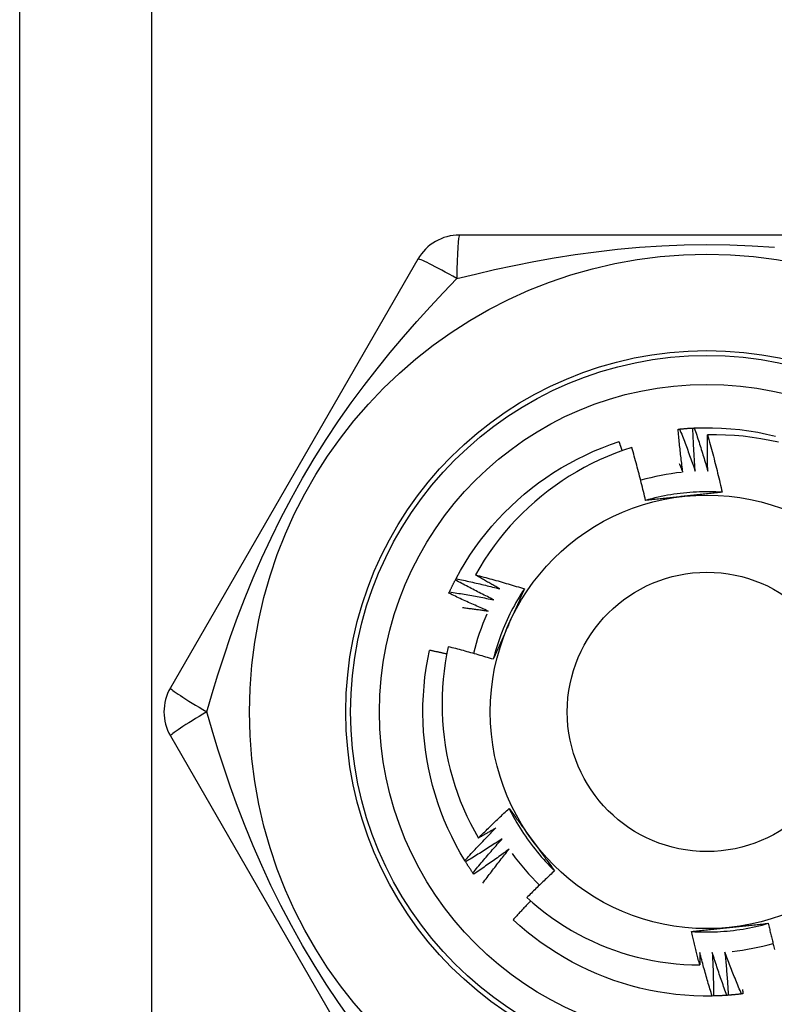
# Model space of a CAD drawing. Header units: inches. Extents: x 4 to 150, y 6 to 82.
# Tile 24 of 100: x 7.116 to 7.424, y 33.552 to 33.955. Entities that reach past the tile are written whole.
import ezdxf

# ---------------------------------------------------------------- set-up
doc = ezdxf.new("R2010")
doc.units = ezdxf.units.IN
doc.header["$MEASUREMENT"] = 0
doc.layers.add('Visible Edges(ANSI)', color=7, linetype='Continuous', lineweight=25)
doc.layers.add('Visible Tangent Edges(ANSI)', color=7, linetype='Continuous', lineweight=25)

msp = doc.modelspace()

# ---------------------------------------------------------------- linework, layer by layer
at = {"layer": 'Visible Edges(ANSI)'}
for p, q in [((7.11554, 14.11201), (7.11554, 53.23184)), ((7.49769, 33.86681), (7.29539, 33.86681)), ((7.27835, 33.85696), (7.1772, 33.68177)), ((7.29368, 33.72584), (7.29396, 33.72638)), ((7.1772, 33.66208), (7.27835, 33.48689)), ((7.29788, 33.61065), (7.29756, 33.61116)), ((7.30119, 33.60561), (7.30085, 33.60611)), ((7.39927, 33.55581), (7.39867, 33.5558))]:
    msp.add_line(p, q, dxfattribs=at)
at = {"layer": 'Visible Edges(ANSI)', "flags": 128}
for points in [[(7.38479, 33.78747), (7.38481, 33.78747), (7.38484, 33.78747), (7.38486, 33.78748), (7.38489, 33.78748), (7.38491, 33.78748), (7.38494, 33.78749), (7.38496, 33.78749), (7.38499, 33.78749), (7.38501, 33.78749), (7.38504, 33.7875), (7.38506, 33.7875), (7.38509, 33.7875), (7.38511, 33.7875), (7.38514, 33.7875), (7.38516, 33.78751), (7.38519, 33.78751), (7.38521, 33.78751), (7.38524, 33.78751), (7.38526, 33.78752), (7.38529, 33.78752), (7.38531, 33.78752), (7.38534, 33.78752), (7.38536, 33.78753), (7.38539, 33.78753)], [(7.38669, 33.76986), (7.38659, 33.77059), (7.3865, 33.77132), (7.38641, 33.77205), (7.38632, 33.77278), (7.38623, 33.77352), (7.38614, 33.77425), (7.38605, 33.77498), (7.38596, 33.77572), (7.38588, 33.77645), (7.3858, 33.77718), (7.38572, 33.77792), (7.38564, 33.77865), (7.38556, 33.77938), (7.38548, 33.78012), (7.3854, 33.78085), (7.38533, 33.78159), (7.38526, 33.78232), (7.38519, 33.78306), (7.38512, 33.78379), (7.38505, 33.78453), (7.38498, 33.78526), (7.38492, 33.786), (7.38485, 33.78673), (7.38479, 33.78747)], [(7.38539, 33.78753), (7.38561, 33.78755), (7.38584, 33.78757), (7.38606, 33.78759), (7.38629, 33.78761), (7.38652, 33.78763), (7.38674, 33.78765), (7.38697, 33.78767), (7.38719, 33.78769), (7.38742, 33.78771), (7.38764, 33.78772), (7.38787, 33.78774), (7.38809, 33.78776), (7.38832, 33.78777), (7.38854, 33.78779), (7.38877, 33.78781), (7.389, 33.78782), (7.38922, 33.78784), (7.38945, 33.78785), (7.38967, 33.78786), (7.3899, 33.78788), (7.39012, 33.78789), (7.39035, 33.7879), (7.39058, 33.78791), (7.3908, 33.78792)], [(7.38539, 33.78753), (7.38567, 33.78682), (7.38595, 33.7861), (7.38623, 33.78539), (7.38651, 33.78467), (7.38679, 33.78395), (7.38706, 33.78324), (7.38734, 33.78252), (7.38761, 33.7818), (7.38788, 33.78108), (7.38815, 33.78036), (7.38842, 33.77964), (7.38869, 33.77892), (7.38895, 33.7782), (7.38922, 33.77748), (7.38948, 33.77676), (7.38974, 33.77604), (7.39, 33.77531), (7.39026, 33.77459), (7.39052, 33.77387), (7.39078, 33.77314), (7.39103, 33.77242), (7.39128, 33.77169), (7.39154, 33.77096), (7.39179, 33.77024)], [(7.3908, 33.78792), (7.39083, 33.78793), (7.39085, 33.78793), (7.39088, 33.78793), (7.3909, 33.78793), (7.39093, 33.78793), (7.39095, 33.78793), (7.39098, 33.78793), (7.391, 33.78793), (7.39103, 33.78794), (7.39105, 33.78794), (7.39108, 33.78794), (7.3911, 33.78794), (7.39113, 33.78794), (7.39115, 33.78794), (7.39118, 33.78794), (7.3912, 33.78794), (7.39123, 33.78794), (7.39125, 33.78795), (7.39128, 33.78795), (7.3913, 33.78795), (7.39133, 33.78795), (7.39135, 33.78795), (7.39138, 33.78795), (7.3914, 33.78795)], [(7.39179, 33.77024), (7.39173, 33.77097), (7.39167, 33.77171), (7.39162, 33.77244), (7.39156, 33.77318), (7.39151, 33.77392), (7.39146, 33.77465), (7.39141, 33.77539), (7.39137, 33.77612), (7.39132, 33.77686), (7.39127, 33.7776), (7.39123, 33.77833), (7.39119, 33.77907), (7.39115, 33.77981), (7.39111, 33.78055), (7.39107, 33.78128), (7.39104, 33.78202), (7.391, 33.78276), (7.39097, 33.7835), (7.39094, 33.78423), (7.39091, 33.78497), (7.39088, 33.78571), (7.39085, 33.78645), (7.39083, 33.78719), (7.3908, 33.78792)], [(7.3914, 33.78795), (7.39512, 33.78806), (7.39884, 33.78804), (7.40256, 33.78791), (7.40627, 33.78766), (7.40997, 33.78729), (7.41366, 33.7868), (7.41733, 33.78619), (7.42098, 33.78547), (7.4246, 33.78463)], [(7.3914, 33.78795), (7.39165, 33.78722), (7.39189, 33.7865), (7.39213, 33.78577), (7.39238, 33.78504), (7.39261, 33.78431), (7.39285, 33.78358), (7.39309, 33.78285), (7.39332, 33.78212), (7.39356, 33.78138), (7.39379, 33.78065), (7.39402, 33.77992), (7.39425, 33.77919), (7.39448, 33.77845), (7.39471, 33.77772), (7.39493, 33.77698), (7.39515, 33.77625), (7.39538, 33.77551), (7.3956, 33.77478), (7.39582, 33.77404), (7.39604, 33.7733), (7.39625, 33.77257), (7.39647, 33.77183), (7.39668, 33.77109), (7.3969, 33.77035)], [(7.29396, 33.72638), (7.29575, 33.72964), (7.29765, 33.73283), (7.29966, 33.73597), (7.30176, 33.73904), (7.30396, 33.74204), (7.30625, 33.74497), (7.30863, 33.74782), (7.31111, 33.7506), (7.31367, 33.7533), (7.31632, 33.75591), (7.31905, 33.75844), (7.32186, 33.76087), (7.32475, 33.76322), (7.32771, 33.76547), (7.33074, 33.76763), (7.33384, 33.76969), (7.337, 33.77164), (7.34023, 33.7735), (7.34351, 33.77525), (7.34685, 33.7769), (7.35023, 33.77843), (7.35367, 33.77986), (7.35715, 33.78118), (7.36067, 33.78239)], [(7.36193, 33.77866), (7.36188, 33.77882), (7.36182, 33.77897), (7.36177, 33.77913), (7.36172, 33.77928), (7.36167, 33.77944), (7.36162, 33.77959), (7.36156, 33.77975), (7.36151, 33.7799), (7.36146, 33.78006), (7.36141, 33.78021), (7.36135, 33.78037), (7.3613, 33.78052), (7.36125, 33.78068), (7.3612, 33.78084), (7.36114, 33.78099), (7.36109, 33.78115), (7.36104, 33.7813), (7.36099, 33.78146), (7.36093, 33.78161), (7.36088, 33.78177), (7.36083, 33.78192), (7.36077, 33.78208), (7.36072, 33.78223), (7.36067, 33.78239)], [(7.3969, 33.77035), (7.39688, 33.77097), (7.39686, 33.77158), (7.39685, 33.7722), (7.39684, 33.77281), (7.39682, 33.77343), (7.39681, 33.77404), (7.3968, 33.77466), (7.39679, 33.77527), (7.39678, 33.77589), (7.39678, 33.7765), (7.39677, 33.77712), (7.39677, 33.77773), (7.39676, 33.77835), (7.39676, 33.77897), (7.39676, 33.77958), (7.39676, 33.7802), (7.39676, 33.78081), (7.39676, 33.78143), (7.39676, 33.78204), (7.39676, 33.78266), (7.39677, 33.78327), (7.39677, 33.78389), (7.39678, 33.78451), (7.39678, 33.78512)], [(7.42583, 33.7821), (7.42226, 33.78289), (7.41866, 33.78356), (7.41505, 33.78411), (7.41142, 33.78455), (7.40777, 33.78487), (7.40412, 33.78507), (7.40045, 33.78516), (7.39678, 33.78512)], [(7.39678, 33.78512), (7.39706, 33.78415), (7.39734, 33.78318), (7.39761, 33.78221), (7.39788, 33.78124), (7.39815, 33.78027), (7.39842, 33.7793), (7.39868, 33.77832), (7.39894, 33.77735), (7.3992, 33.77638), (7.39946, 33.7754), (7.39971, 33.77443), (7.39996, 33.77345), (7.40021, 33.77247), (7.40046, 33.77149), (7.4007, 33.77052), (7.40094, 33.76954), (7.40118, 33.76856), (7.40142, 33.76758), (7.40165, 33.7666), (7.40188, 33.76561), (7.40211, 33.76463), (7.40234, 33.76365), (7.40256, 33.76266), (7.40278, 33.76168)], [(7.36583, 33.77997), (7.36249, 33.77886), (7.35918, 33.77764), (7.35591, 33.77632), (7.35268, 33.7749), (7.3495, 33.77338), (7.34638, 33.77176), (7.34331, 33.77005), (7.34029, 33.76824), (7.33734, 33.76633), (7.33445, 33.76434), (7.33162, 33.76225), (7.32886, 33.76008), (7.32617, 33.75781), (7.32354, 33.75547), (7.321, 33.75303), (7.31852, 33.75052), (7.31613, 33.74792), (7.31383, 33.74526), (7.31162, 33.74253), (7.30949, 33.73973), (7.30746, 33.73686), (7.30552, 33.73394), (7.30367, 33.73095), (7.30192, 33.7279)], [(7.37146, 33.75833), (7.37125, 33.75924), (7.37104, 33.76015), (7.37083, 33.76105), (7.37061, 33.76196), (7.3704, 33.76287), (7.37018, 33.76377), (7.36995, 33.76468), (7.36973, 33.76558), (7.3695, 33.76649), (7.36927, 33.76739), (7.36904, 33.76829), (7.36881, 33.76919), (7.36857, 33.77009), (7.36834, 33.771), (7.36809, 33.7719), (7.36785, 33.77279), (7.36761, 33.77369), (7.36736, 33.77459), (7.36711, 33.77549), (7.36686, 33.77639), (7.36661, 33.77728), (7.36635, 33.77818), (7.36609, 33.77907), (7.36583, 33.77997)], [(7.38525, 33.77337), (7.38531, 33.77322), (7.38538, 33.77308), (7.38544, 33.77293), (7.3855, 33.77279), (7.38556, 33.77264), (7.38562, 33.77249), (7.38568, 33.77235), (7.38574, 33.7722), (7.3858, 33.77205), (7.38586, 33.77191), (7.38592, 33.77176), (7.38598, 33.77162), (7.38604, 33.77147), (7.3861, 33.77132), (7.38616, 33.77118), (7.38621, 33.77103), (7.38627, 33.77088), (7.38633, 33.77074), (7.38639, 33.77059), (7.38645, 33.77044), (7.38651, 33.7703), (7.38657, 33.77015), (7.38663, 33.77), (7.38669, 33.76986)], [(7.40278, 33.76167), (7.40146, 33.76175), (7.40014, 33.76181), (7.39883, 33.76186), (7.39751, 33.76188), (7.39619, 33.76188), (7.39487, 33.76187), (7.39355, 33.76183), (7.39223, 33.76178), (7.39091, 33.76171), (7.3896, 33.76161), (7.38828, 33.7615), (7.38697, 33.76137), (7.38566, 33.76122), (7.38435, 33.76105), (7.38305, 33.76087), (7.38174, 33.76066), (7.38044, 33.76044), (7.37915, 33.76019), (7.37786, 33.75993), (7.37657, 33.75965), (7.37528, 33.75935), (7.37401, 33.75903), (7.37273, 33.75869), (7.37146, 33.75833)], [(7.40278, 33.76168), (7.40214, 33.76161), (7.4015, 33.76154), (7.40085, 33.76147), (7.40021, 33.7614), (7.39957, 33.76133), (7.39893, 33.76126), (7.39828, 33.76119), (7.39764, 33.76112), (7.397, 33.76105), (7.39635, 33.76098), (7.39571, 33.76091), (7.39506, 33.76084), (7.39442, 33.76077), (7.39377, 33.76071), (7.39313, 33.76064), (7.39248, 33.76057), (7.39183, 33.7605), (7.39118, 33.76043), (7.39054, 33.76036), (7.38989, 33.7603), (7.38924, 33.76023), (7.38859, 33.76016), (7.38794, 33.76009), (7.38728, 33.76002)], [(7.38728, 33.76002), (7.38662, 33.75995), (7.38595, 33.75988), (7.38529, 33.75981), (7.38463, 33.75974), (7.38397, 33.75967), (7.3833, 33.7596), (7.38264, 33.75953), (7.38198, 33.75946), (7.38132, 33.75939), (7.38066, 33.75932), (7.38, 33.75925), (7.37934, 33.75918), (7.37868, 33.75911), (7.37803, 33.75904), (7.37737, 33.75897), (7.37671, 33.7589), (7.37605, 33.75883), (7.3754, 33.75876), (7.37474, 33.75869), (7.37408, 33.75862), (7.37343, 33.75855), (7.37277, 33.75847), (7.37212, 33.7584), (7.37146, 33.75833)], [(7.29127, 33.72098), (7.29137, 33.72118), (7.29146, 33.72139), (7.29156, 33.72159), (7.29166, 33.7218), (7.29175, 33.722), (7.29185, 33.72221), (7.29195, 33.72241), (7.29205, 33.72261), (7.29215, 33.72282), (7.29225, 33.72302), (7.29234, 33.72322), (7.29244, 33.72343), (7.29255, 33.72363), (7.29265, 33.72383), (7.29275, 33.72403), (7.29285, 33.72424), (7.29295, 33.72444), (7.29305, 33.72464), (7.29316, 33.72484), (7.29326, 33.72504), (7.29336, 33.72524), (7.29347, 33.72544), (7.29357, 33.72564), (7.29368, 33.72584)], [(7.30942, 33.71772), (7.30875, 33.71804), (7.30809, 33.71836), (7.30743, 33.71869), (7.30677, 33.71902), (7.30611, 33.71935), (7.30545, 33.71968), (7.30479, 33.72001), (7.30413, 33.72034), (7.30347, 33.72068), (7.30281, 33.72101), (7.30216, 33.72135), (7.3015, 33.72169), (7.30085, 33.72203), (7.30019, 33.72237), (7.29954, 33.72271), (7.29888, 33.72305), (7.29823, 33.7234), (7.29758, 33.72374), (7.29693, 33.72409), (7.29627, 33.72444), (7.29562, 33.72479), (7.29497, 33.72514), (7.29433, 33.72549), (7.29368, 33.72584)], [(7.29396, 33.72638), (7.29471, 33.72622), (7.29546, 33.72606), (7.29621, 33.7259), (7.29696, 33.72574), (7.29771, 33.72557), (7.29846, 33.72541), (7.29921, 33.72524), (7.29996, 33.72507), (7.30071, 33.7249), (7.30146, 33.72473), (7.30221, 33.72456), (7.30296, 33.72438), (7.3037, 33.72421), (7.30445, 33.72403), (7.3052, 33.72385), (7.30595, 33.72367), (7.30669, 33.72349), (7.30744, 33.72331), (7.30819, 33.72312), (7.30893, 33.72294), (7.30968, 33.72275), (7.31042, 33.72256), (7.31117, 33.72237), (7.31191, 33.72218)], [(7.30192, 33.7279), (7.30276, 33.72769), (7.3036, 33.72747), (7.30444, 33.72725), (7.30527, 33.72703), (7.30611, 33.7268), (7.30695, 33.72658), (7.30778, 33.72635), (7.30862, 33.72612), (7.30946, 33.72589), (7.31029, 33.72566), (7.31113, 33.72542), (7.31196, 33.72519), (7.31279, 33.72495), (7.31363, 33.72471), (7.31446, 33.72446), (7.31529, 33.72422), (7.31612, 33.72398), (7.31696, 33.72373), (7.31779, 33.72348), (7.31862, 33.72323), (7.31945, 33.72297), (7.32027, 33.72272), (7.3211, 33.72246), (7.32193, 33.7222)], [(7.31191, 33.72218), (7.31149, 33.72241), (7.31107, 33.72264), (7.31065, 33.72288), (7.31023, 33.72311), (7.30982, 33.72334), (7.3094, 33.72358), (7.30898, 33.72381), (7.30856, 33.72405), (7.30814, 33.72429), (7.30773, 33.72452), (7.30731, 33.72476), (7.30689, 33.725), (7.30648, 33.72524), (7.30606, 33.72548), (7.30565, 33.72572), (7.30523, 33.72596), (7.30482, 33.7262), (7.3044, 33.72644), (7.30399, 33.72668), (7.30357, 33.72693), (7.30316, 33.72717), (7.30274, 33.72741), (7.30233, 33.72766), (7.30192, 33.7279)], [(7.29102, 33.72043), (7.29103, 33.72046), (7.29104, 33.72048), (7.29105, 33.7205), (7.29106, 33.72052), (7.29107, 33.72055), (7.29108, 33.72057), (7.29109, 33.72059), (7.2911, 33.72061), (7.29111, 33.72064), (7.29112, 33.72066), (7.29113, 33.72068), (7.29114, 33.72071), (7.29115, 33.72073), (7.29116, 33.72075), (7.29117, 33.72077), (7.29119, 33.7208), (7.2912, 33.72082), (7.29121, 33.72084), (7.29122, 33.72087), (7.29123, 33.72089), (7.29124, 33.72091), (7.29125, 33.72093), (7.29126, 33.72096), (7.29127, 33.72098)], [(7.29127, 33.72098), (7.29203, 33.72086), (7.29279, 33.72074), (7.29355, 33.72062), (7.2943, 33.72049), (7.29506, 33.72037), (7.29582, 33.72024), (7.29658, 33.72012), (7.29733, 33.71999), (7.29809, 33.71986), (7.29885, 33.71972), (7.2996, 33.71959), (7.30036, 33.71945), (7.30112, 33.71932), (7.30187, 33.71918), (7.30263, 33.71904), (7.30338, 33.7189), (7.30414, 33.71876), (7.30489, 33.71861), (7.30565, 33.71847), (7.3064, 33.71832), (7.30716, 33.71817), (7.30791, 33.71802), (7.30866, 33.71787), (7.30942, 33.71772)], [(7.32194, 33.7222), (7.32121, 33.7211), (7.3205, 33.71999), (7.3198, 33.71887), (7.31912, 33.71774), (7.31846, 33.7166), (7.31781, 33.71545), (7.31718, 33.71429), (7.31657, 33.71312), (7.31598, 33.71194), (7.3154, 33.71076), (7.31484, 33.70956), (7.31429, 33.70836), (7.31377, 33.70715), (7.31326, 33.70593), (7.31277, 33.70471), (7.3123, 33.70348), (7.31184, 33.70224), (7.3114, 33.70099), (7.31099, 33.69974), (7.31059, 33.69849), (7.31021, 33.69722), (7.30984, 33.69596), (7.3095, 33.69468), (7.30917, 33.69341)], [(7.32193, 33.7222), (7.32167, 33.72161), (7.32141, 33.72102), (7.32115, 33.72043), (7.32089, 33.71984), (7.32063, 33.71925), (7.32037, 33.71866), (7.32011, 33.71806), (7.31985, 33.71747), (7.31959, 33.71688), (7.31932, 33.71629), (7.31906, 33.7157), (7.3188, 33.7151), (7.31853, 33.71451), (7.31827, 33.71392), (7.31801, 33.71332), (7.31774, 33.71273), (7.31748, 33.71213), (7.31721, 33.71154), (7.31695, 33.71094), (7.31668, 33.71035), (7.31642, 33.70975), (7.31615, 33.70915), (7.31589, 33.70855), (7.31562, 33.70795)], [(7.30716, 33.71313), (7.30648, 33.71342), (7.3058, 33.71371), (7.30512, 33.714), (7.30445, 33.7143), (7.30377, 33.71459), (7.30309, 33.71488), (7.30242, 33.71518), (7.30174, 33.71548), (7.30107, 33.71578), (7.30039, 33.71608), (7.29972, 33.71638), (7.29905, 33.71669), (7.29837, 33.71699), (7.2977, 33.7173), (7.29703, 33.7176), (7.29636, 33.71791), (7.29569, 33.71822), (7.29502, 33.71853), (7.29435, 33.71885), (7.29368, 33.71916), (7.29302, 33.71948), (7.29235, 33.71979), (7.29168, 33.72011), (7.29102, 33.72043)], [(7.29657, 33.71458), (7.29701, 33.71452), (7.29745, 33.71447), (7.29789, 33.71441), (7.29834, 33.71436), (7.29878, 33.7143), (7.29922, 33.71424), (7.29966, 33.71419), (7.3001, 33.71413), (7.30054, 33.71407), (7.30098, 33.71401), (7.30143, 33.71395), (7.30187, 33.71389), (7.30231, 33.71383), (7.30275, 33.71377), (7.30319, 33.71371), (7.30363, 33.71365), (7.30407, 33.71358), (7.30451, 33.71352), (7.30495, 33.71346), (7.30539, 33.71339), (7.30584, 33.71333), (7.30628, 33.71326), (7.30672, 33.7132), (7.30716, 33.71313)], [(7.31562, 33.70795), (7.31535, 33.70734), (7.31508, 33.70673), (7.3148, 33.70612), (7.31453, 33.70551), (7.31426, 33.70491), (7.31399, 33.7043), (7.31372, 33.70369), (7.31345, 33.70308), (7.31318, 33.70248), (7.31291, 33.70187), (7.31264, 33.70126), (7.31237, 33.70066), (7.31211, 33.70005), (7.31184, 33.69945), (7.31157, 33.69884), (7.3113, 33.69824), (7.31104, 33.69763), (7.31077, 33.69703), (7.3105, 33.69642), (7.31024, 33.69582), (7.30997, 33.69522), (7.3097, 33.69461), (7.30944, 33.69401), (7.30917, 33.69341)], [(7.29756, 33.61116), (7.29567, 33.61437), (7.29388, 33.61763), (7.29219, 33.62094), (7.29061, 33.62431), (7.28914, 33.62773), (7.28778, 33.63119), (7.28653, 33.63469), (7.28539, 33.63824), (7.28437, 33.64181), (7.28347, 33.64542), (7.28268, 33.64906), (7.282, 33.65271), (7.28144, 33.65639), (7.28101, 33.66009), (7.28069, 33.66379), (7.28049, 33.66751), (7.2804, 33.67123), (7.28044, 33.67495), (7.2806, 33.67866), (7.28087, 33.68237), (7.28127, 33.68607), (7.28178, 33.68976), (7.28241, 33.69342), (7.28316, 33.69707)], [(7.29018, 33.69557), (7.28989, 33.69563), (7.2896, 33.6957), (7.28931, 33.69576), (7.28902, 33.69583), (7.28872, 33.69589), (7.28843, 33.69596), (7.28814, 33.69602), (7.28785, 33.69608), (7.28755, 33.69615), (7.28726, 33.69621), (7.28697, 33.69627), (7.28667, 33.69633), (7.28638, 33.6964), (7.28609, 33.69646), (7.2858, 33.69652), (7.2855, 33.69658), (7.28521, 33.69664), (7.28492, 33.69671), (7.28462, 33.69677), (7.28433, 33.69683), (7.28404, 33.69689), (7.28374, 33.69695), (7.28345, 33.69701), (7.28316, 33.69707)], [(7.2908, 33.69856), (7.29012, 33.69525), (7.28955, 33.69193), (7.28908, 33.68859), (7.28871, 33.68524), (7.28844, 33.68187), (7.28828, 33.6785), (7.28823, 33.67511), (7.28828, 33.67173), (7.28844, 33.66835), (7.2887, 33.66498), (7.28907, 33.66163), (7.28954, 33.65829), (7.29011, 33.65497), (7.29079, 33.65166), (7.29157, 33.64838), (7.29246, 33.64513), (7.29344, 33.6419), (7.29453, 33.6387), (7.29572, 33.63554), (7.29702, 33.63241), (7.2984, 33.62933), (7.29989, 33.62629), (7.30146, 33.62331), (7.30313, 33.62038)], [(7.30917, 33.69341), (7.30841, 33.69364), (7.30765, 33.69387), (7.30689, 33.6941), (7.30613, 33.69433), (7.30537, 33.69456), (7.30461, 33.69478), (7.30384, 33.69501), (7.30308, 33.69523), (7.30231, 33.69545), (7.30155, 33.69567), (7.30079, 33.69589), (7.30002, 33.6961), (7.29925, 33.69631), (7.29849, 33.69653), (7.29772, 33.69674), (7.29695, 33.69695), (7.29619, 33.69715), (7.29542, 33.69736), (7.29465, 33.69756), (7.29388, 33.69777), (7.29311, 33.69797), (7.29234, 33.69816), (7.29157, 33.69836), (7.2908, 33.69856)], [(7.30313, 33.62038), (7.30365, 33.62089), (7.30416, 33.6214), (7.30467, 33.62192), (7.30519, 33.62243), (7.3057, 33.62294), (7.30622, 33.62345), (7.30674, 33.62395), (7.30726, 33.62446), (7.30778, 33.62497), (7.3083, 33.62547), (7.30882, 33.62598), (7.30935, 33.62648), (7.30987, 33.62698), (7.31039, 33.62748), (7.31092, 33.62799), (7.31145, 33.62849), (7.31197, 33.62898), (7.3125, 33.62948), (7.31303, 33.62998), (7.31356, 33.63047), (7.31409, 33.63097), (7.31463, 33.63146), (7.31516, 33.63196), (7.31569, 33.63245)], [(7.31569, 33.63245), (7.31608, 33.63193), (7.31646, 33.63141), (7.31684, 33.63089), (7.31722, 33.63037), (7.3176, 33.62984), (7.31799, 33.62932), (7.31837, 33.6288), (7.31875, 33.62828), (7.31913, 33.62775), (7.31951, 33.62723), (7.3199, 33.62671), (7.32028, 33.62618), (7.32066, 33.62566), (7.32104, 33.62513), (7.32142, 33.62461), (7.32181, 33.62408), (7.32219, 33.62356), (7.32257, 33.62303), (7.32296, 33.6225), (7.32334, 33.62197), (7.32372, 33.62145), (7.32411, 33.62092), (7.32449, 33.62039), (7.32488, 33.61986)], [(7.3157, 33.63245), (7.31629, 33.63127), (7.3169, 33.6301), (7.31752, 33.62894), (7.31816, 33.62778), (7.31881, 33.62664), (7.31949, 33.6255), (7.32018, 33.62438), (7.32088, 33.62326), (7.3216, 33.62216), (7.32234, 33.62107), (7.3231, 33.61998), (7.32387, 33.61891), (7.32465, 33.61785), (7.32545, 33.6168), (7.32626, 33.61576), (7.32709, 33.61474), (7.32794, 33.61373), (7.3288, 33.61273), (7.32967, 33.61174), (7.33056, 33.61076), (7.33146, 33.6098), (7.33238, 33.60886), (7.33331, 33.60792), (7.33426, 33.607)], [(7.29756, 33.61116), (7.29808, 33.61173), (7.2986, 33.6123), (7.29912, 33.61286), (7.29964, 33.61343), (7.30016, 33.61399), (7.30069, 33.61455), (7.30121, 33.61511), (7.30174, 33.61567), (7.30226, 33.61623), (7.30279, 33.61679), (7.30332, 33.61735), (7.30385, 33.6179), (7.30438, 33.61846), (7.30491, 33.61901), (7.30545, 33.61957), (7.30598, 33.62012), (7.30652, 33.62067), (7.30705, 33.62122), (7.30759, 33.62177), (7.30813, 33.62232), (7.30867, 33.62287), (7.30921, 33.62341), (7.30975, 33.62396), (7.31029, 33.6245)], [(7.31029, 33.6245), (7.31, 33.62433), (7.3097, 33.62415), (7.3094, 33.62398), (7.30911, 33.6238), (7.30881, 33.62363), (7.30851, 33.62346), (7.30821, 33.62328), (7.30792, 33.62311), (7.30762, 33.62294), (7.30732, 33.62276), (7.30702, 33.62259), (7.30673, 33.62242), (7.30643, 33.62225), (7.30613, 33.62208), (7.30583, 33.62191), (7.30553, 33.62173), (7.30523, 33.62156), (7.30493, 33.62139), (7.30463, 33.62122), (7.30433, 33.62105), (7.30403, 33.62088), (7.30373, 33.62071), (7.30343, 33.62055), (7.30313, 33.62038)], [(7.31287, 33.62009), (7.31226, 33.61968), (7.31164, 33.61928), (7.31102, 33.61887), (7.31041, 33.61847), (7.30979, 33.61807), (7.30917, 33.61766), (7.30855, 33.61726), (7.30793, 33.61687), (7.3073, 33.61647), (7.30668, 33.61607), (7.30606, 33.61568), (7.30543, 33.61528), (7.30481, 33.61489), (7.30418, 33.6145), (7.30356, 33.61411), (7.30293, 33.61372), (7.3023, 33.61333), (7.30167, 33.61294), (7.30104, 33.61256), (7.30041, 33.61218), (7.29978, 33.61179), (7.29915, 33.61141), (7.29851, 33.61103), (7.29788, 33.61065)], [(7.30085, 33.60611), (7.30134, 33.6067), (7.30183, 33.60729), (7.30232, 33.60789), (7.30281, 33.60848), (7.3033, 33.60907), (7.30379, 33.60965), (7.30429, 33.61024), (7.30478, 33.61083), (7.30528, 33.61141), (7.30578, 33.612), (7.30628, 33.61258), (7.30678, 33.61317), (7.30728, 33.61375), (7.30778, 33.61433), (7.30829, 33.61491), (7.30879, 33.61549), (7.3093, 33.61607), (7.3098, 33.61664), (7.31031, 33.61722), (7.31082, 33.6178), (7.31133, 33.61837), (7.31184, 33.61894), (7.31236, 33.61952), (7.31287, 33.62009)], [(7.32488, 33.61986), (7.32527, 33.61932), (7.32566, 33.61878), (7.32606, 33.61824), (7.32645, 33.6177), (7.32684, 33.61716), (7.32723, 33.61662), (7.32762, 33.61608), (7.32801, 33.61554), (7.3284, 33.61501), (7.32879, 33.61447), (7.32919, 33.61393), (7.32958, 33.6134), (7.32997, 33.61286), (7.33036, 33.61233), (7.33075, 33.61179), (7.33114, 33.61126), (7.33153, 33.61073), (7.33192, 33.61019), (7.3323, 33.60966), (7.33269, 33.60913), (7.33308, 33.6086), (7.33347, 33.60806), (7.33386, 33.60753), (7.33425, 33.607)], [(7.31567, 33.61582), (7.31508, 33.61538), (7.31449, 33.61494), (7.31389, 33.6145), (7.3133, 33.61407), (7.3127, 33.61363), (7.3121, 33.6132), (7.3115, 33.61277), (7.3109, 33.61234), (7.3103, 33.61191), (7.3097, 33.61148), (7.3091, 33.61106), (7.3085, 33.61063), (7.30789, 33.61021), (7.30729, 33.60978), (7.30668, 33.60936), (7.30608, 33.60894), (7.30547, 33.60852), (7.30486, 33.6081), (7.30425, 33.60768), (7.30364, 33.60727), (7.30303, 33.60685), (7.30242, 33.60644), (7.30181, 33.60602), (7.30119, 33.60561)], [(7.30491, 33.60193), (7.30535, 33.60252), (7.30578, 33.6031), (7.30622, 33.60369), (7.30666, 33.60427), (7.3071, 33.60486), (7.30754, 33.60544), (7.30799, 33.60603), (7.30843, 33.60661), (7.30887, 33.60719), (7.30932, 33.60777), (7.30977, 33.60835), (7.31021, 33.60893), (7.31066, 33.60951), (7.31111, 33.61009), (7.31156, 33.61066), (7.31202, 33.61124), (7.31247, 33.61181), (7.31293, 33.61239), (7.31338, 33.61296), (7.31384, 33.61353), (7.3143, 33.61411), (7.31475, 33.61468), (7.31521, 33.61525), (7.31567, 33.61582)], [(7.30085, 33.60611), (7.30072, 33.6063), (7.30059, 33.60648), (7.30047, 33.60667), (7.30034, 33.60686), (7.30021, 33.60704), (7.30009, 33.60723), (7.29996, 33.60742), (7.29984, 33.60761), (7.29971, 33.6078), (7.29959, 33.60798), (7.29946, 33.60817), (7.29934, 33.60836), (7.29922, 33.60855), (7.29909, 33.60874), (7.29897, 33.60893), (7.29885, 33.60912), (7.29872, 33.60931), (7.2986, 33.6095), (7.29848, 33.60969), (7.29836, 33.60988), (7.29824, 33.61008), (7.29812, 33.61027), (7.298, 33.61046), (7.29788, 33.61065)], [(7.33425, 33.607), (7.33377, 33.60655), (7.33329, 33.6061), (7.33281, 33.60565), (7.33233, 33.6052), (7.33185, 33.60475), (7.33137, 33.6043), (7.3309, 33.60384), (7.33042, 33.60339), (7.32994, 33.60294), (7.32947, 33.60248), (7.32899, 33.60202), (7.32852, 33.60157), (7.32805, 33.60111), (7.32758, 33.60065), (7.32711, 33.60019), (7.32664, 33.59973), (7.32617, 33.59926), (7.3257, 33.5988), (7.32523, 33.59834), (7.32476, 33.59787), (7.3243, 33.59741), (7.32383, 33.59694), (7.32337, 33.59648), (7.32291, 33.59601)], [(7.32443, 33.59464), (7.32413, 33.59433), (7.32383, 33.59401), (7.32353, 33.5937), (7.32323, 33.59338), (7.32294, 33.59306), (7.32264, 33.59275), (7.32234, 33.59243), (7.32204, 33.59211), (7.32175, 33.59179), (7.32145, 33.59148), (7.32115, 33.59116), (7.32086, 33.59084), (7.32056, 33.59052), (7.32027, 33.5902), (7.31997, 33.58988), (7.31968, 33.58956), (7.31938, 33.58924), (7.31909, 33.58892), (7.3188, 33.5886), (7.3185, 33.58827), (7.31821, 33.58795), (7.31792, 33.58763), (7.31763, 33.58731), (7.31734, 33.58698)], [(7.32291, 33.59601), (7.32533, 33.59386), (7.32781, 33.59179), (7.33036, 33.5898), (7.33296, 33.58789), (7.33562, 33.58606), (7.33834, 33.58431), (7.34111, 33.58264), (7.34393, 33.58107), (7.3468, 33.57957), (7.34972, 33.57817), (7.35268, 33.57685), (7.35568, 33.57563), (7.35872, 33.5745), (7.36179, 33.57347), (7.36488, 33.57253), (7.368, 33.57169), (7.37114, 33.57095), (7.37431, 33.57031), (7.37749, 33.56976), (7.38069, 33.56931), (7.38391, 33.56897), (7.38713, 33.56872), (7.39037, 33.56857), (7.39361, 33.56853)], [(7.39867, 33.5558), (7.39495, 33.55579), (7.39123, 33.5559), (7.38752, 33.55613), (7.38381, 33.55648), (7.38012, 33.55695), (7.37645, 33.55753), (7.3728, 33.55824), (7.36917, 33.55906), (7.36557, 33.55999), (7.362, 33.56104), (7.35846, 33.5622), (7.35497, 33.56348), (7.35152, 33.56487), (7.34811, 33.56636), (7.34476, 33.56797), (7.34145, 33.56968), (7.33821, 33.5715), (7.33502, 33.57342), (7.3319, 33.57544), (7.32884, 33.57756), (7.32585, 33.57977), (7.32294, 33.58209), (7.3201, 33.58449), (7.31734, 33.58698)], [(7.39031, 33.58218), (7.39162, 33.5821), (7.39294, 33.58203), (7.39426, 33.58199), (7.39558, 33.58197), (7.3969, 33.58197), (7.39822, 33.58198), (7.39954, 33.58202), (7.40085, 33.58207), (7.40217, 33.58214), (7.40349, 33.58224), (7.4048, 33.58235), (7.40612, 33.58248), (7.40743, 33.58263), (7.40873, 33.58279), (7.41004, 33.58298), (7.41134, 33.58319), (7.41264, 33.58341), (7.41394, 33.58366), (7.41523, 33.58392), (7.41652, 33.5842), (7.4178, 33.5845), (7.41908, 33.58482), (7.42036, 33.58516), (7.42163, 33.58552)], [(7.4058, 33.58383), (7.40647, 33.5839), (7.40713, 33.58397), (7.4078, 33.58404), (7.40846, 33.58411), (7.40912, 33.58418), (7.40978, 33.58425), (7.41044, 33.58432), (7.41111, 33.58439), (7.41177, 33.58446), (7.41243, 33.58453), (7.41309, 33.5846), (7.41374, 33.58467), (7.4144, 33.58474), (7.41506, 33.58481), (7.41572, 33.58488), (7.41638, 33.58495), (7.41703, 33.58502), (7.41769, 33.58509), (7.41835, 33.58516), (7.419, 33.58523), (7.41966, 33.5853), (7.42031, 33.58538), (7.42097, 33.58545), (7.42162, 33.58552)], [(7.42162, 33.58552), (7.42174, 33.58501), (7.42186, 33.5845), (7.42198, 33.58399), (7.42209, 33.58349), (7.42221, 33.58298), (7.42233, 33.58247), (7.42245, 33.58196), (7.42258, 33.58146), (7.4227, 33.58095), (7.42282, 33.58044), (7.42294, 33.57994), (7.42307, 33.57943), (7.42319, 33.57892), (7.42332, 33.57842), (7.42345, 33.57791), (7.42357, 33.5774), (7.4237, 33.5769), (7.42383, 33.57639), (7.42396, 33.57589), (7.42409, 33.57538), (7.42422, 33.57488)], [(7.39031, 33.58217), (7.39095, 33.58224), (7.39159, 33.58231), (7.39223, 33.58238), (7.39287, 33.58245), (7.39352, 33.58252), (7.39416, 33.58259), (7.3948, 33.58266), (7.39545, 33.58273), (7.39609, 33.5828), (7.39673, 33.58287), (7.39738, 33.58294), (7.39802, 33.58301), (7.39867, 33.58307), (7.39931, 33.58314), (7.39996, 33.58321), (7.40061, 33.58328), (7.40125, 33.58335), (7.4019, 33.58342), (7.40255, 33.58349), (7.4032, 33.58355), (7.40385, 33.58362), (7.4045, 33.58369), (7.40515, 33.58376), (7.4058, 33.58383)], [(7.39361, 33.56853), (7.39346, 33.56909), (7.39332, 33.56966), (7.39317, 33.57023), (7.39303, 33.57079), (7.39288, 33.57136), (7.39274, 33.57193), (7.3926, 33.57249), (7.39245, 33.57306), (7.39231, 33.57363), (7.39217, 33.5742), (7.39204, 33.57476), (7.3919, 33.57533), (7.39176, 33.5759), (7.39162, 33.57647), (7.39149, 33.57704), (7.39135, 33.57761), (7.39122, 33.57818), (7.39109, 33.57875), (7.39095, 33.57932), (7.39082, 33.57989), (7.39069, 33.58046), (7.39056, 33.58103), (7.39043, 33.5816), (7.39031, 33.58217)], [(7.39364, 33.57354), (7.39364, 33.57333), (7.39364, 33.57312), (7.39364, 33.57291), (7.39364, 33.57271), (7.39364, 33.5725), (7.39364, 33.57229), (7.39364, 33.57208), (7.39363, 33.57187), (7.39363, 33.57166), (7.39363, 33.57145), (7.39363, 33.57124), (7.39363, 33.57103), (7.39363, 33.57083), (7.39363, 33.57062), (7.39363, 33.57041), (7.39363, 33.5702), (7.39362, 33.56999), (7.39362, 33.56978), (7.39362, 33.56957), (7.39362, 33.56936), (7.39362, 33.56916), (7.39361, 33.56895), (7.39361, 33.56874), (7.39361, 33.56853)], [(7.39867, 33.5558), (7.39844, 33.55654), (7.39822, 33.55727), (7.39799, 33.55801), (7.39777, 33.55874), (7.39755, 33.55948), (7.39733, 33.56021), (7.39712, 33.56095), (7.3969, 33.56169), (7.39669, 33.56242), (7.39647, 33.56316), (7.39626, 33.5639), (7.39605, 33.56464), (7.39584, 33.56538), (7.39563, 33.56612), (7.39543, 33.56686), (7.39522, 33.5676), (7.39502, 33.56834), (7.39482, 33.56908), (7.39462, 33.56982), (7.39442, 33.57057), (7.39422, 33.57131), (7.39402, 33.57205), (7.39383, 33.5728), (7.39364, 33.57354)], [(7.39875, 33.57352), (7.39879, 33.57279), (7.39882, 33.57205), (7.39886, 33.57131), (7.39889, 33.57057), (7.39893, 33.56984), (7.39896, 33.5691), (7.39899, 33.56836), (7.39901, 33.56763), (7.39904, 33.56689), (7.39907, 33.56615), (7.39909, 33.56541), (7.39911, 33.56467), (7.39914, 33.56394), (7.39915, 33.5632), (7.39917, 33.56246), (7.39919, 33.56172), (7.39921, 33.56098), (7.39922, 33.56025), (7.39923, 33.55951), (7.39924, 33.55877), (7.39925, 33.55803), (7.39926, 33.55729), (7.39927, 33.55655), (7.39927, 33.55581)], [(7.40469, 33.55607), (7.40443, 33.55679), (7.40417, 33.55751), (7.40391, 33.55823), (7.40365, 33.55896), (7.40339, 33.55968), (7.40313, 33.5604), (7.40288, 33.56113), (7.40262, 33.56185), (7.40237, 33.56258), (7.40212, 33.5633), (7.40187, 33.56403), (7.40162, 33.56476), (7.40137, 33.56549), (7.40113, 33.56621), (7.40088, 33.56694), (7.40064, 33.56767), (7.4004, 33.5684), (7.40016, 33.56913), (7.39992, 33.56986), (7.39968, 33.57059), (7.39945, 33.57132), (7.39921, 33.57206), (7.39898, 33.57279), (7.39875, 33.57352)], [(7.40385, 33.57377), (7.40393, 33.57304), (7.404, 33.5723), (7.40408, 33.57157), (7.40415, 33.57083), (7.40422, 33.5701), (7.40429, 33.56936), (7.40436, 33.56863), (7.40442, 33.56789), (7.40449, 33.56716), (7.40455, 33.56642), (7.40462, 33.56569), (7.40468, 33.56495), (7.40474, 33.56422), (7.40479, 33.56348), (7.40485, 33.56274), (7.40491, 33.56201), (7.40496, 33.56127), (7.40501, 33.56054), (7.40506, 33.5598), (7.40511, 33.55906), (7.40516, 33.55832), (7.40521, 33.55759), (7.40525, 33.55685), (7.40529, 33.55611)], [(7.4107, 33.55665), (7.41039, 33.55735), (7.41009, 33.55806), (7.4098, 33.55877), (7.4095, 33.55948), (7.4092, 33.56019), (7.40891, 33.5609), (7.40862, 33.56161), (7.40833, 33.56232), (7.40804, 33.56303), (7.40775, 33.56374), (7.40746, 33.56445), (7.40718, 33.56517), (7.40689, 33.56588), (7.40661, 33.56659), (7.40633, 33.56731), (7.40605, 33.56802), (7.40577, 33.56874), (7.40549, 33.56946), (7.40521, 33.57017), (7.40494, 33.57089), (7.40466, 33.57161), (7.40439, 33.57233), (7.40412, 33.57305), (7.40385, 33.57377)], [(7.40469, 33.55607), (7.40447, 33.55605), (7.40424, 33.55604), (7.40402, 33.55602), (7.40379, 33.55601), (7.40356, 33.556), (7.40334, 33.55598), (7.40311, 33.55597), (7.40289, 33.55596), (7.40266, 33.55594), (7.40244, 33.55593), (7.40221, 33.55592), (7.40198, 33.55591), (7.40176, 33.5559), (7.40153, 33.55589), (7.40131, 33.55588), (7.40108, 33.55587), (7.40085, 33.55586), (7.40063, 33.55585), (7.4004, 33.55585), (7.40018, 33.55584), (7.39995, 33.55583), (7.39972, 33.55583), (7.3995, 33.55582), (7.39927, 33.55581)], [(7.40529, 33.55611), (7.40527, 33.55611), (7.40524, 33.55611), (7.40522, 33.55611), (7.40519, 33.55611), (7.40517, 33.5561), (7.40514, 33.5561), (7.40512, 33.5561), (7.40509, 33.5561), (7.40507, 33.5561), (7.40504, 33.55609), (7.40502, 33.55609), (7.40499, 33.55609), (7.40497, 33.55609), (7.40494, 33.55609), (7.40492, 33.55609), (7.40489, 33.55608), (7.40487, 33.55608), (7.40484, 33.55608), (7.40482, 33.55608), (7.40479, 33.55608), (7.40477, 33.55607), (7.40474, 33.55607), (7.40472, 33.55607), (7.40469, 33.55607)], [(7.4107, 33.55665), (7.41047, 33.55662), (7.41025, 33.55659), (7.41002, 33.55657), (7.4098, 33.55654), (7.40957, 33.55652), (7.40935, 33.55649), (7.40912, 33.55647), (7.4089, 33.55644), (7.40867, 33.55642), (7.40845, 33.55639), (7.40822, 33.55637), (7.408, 33.55635), (7.40777, 33.55633), (7.40755, 33.55631), (7.40732, 33.55628), (7.4071, 33.55626), (7.40687, 33.55624), (7.40665, 33.55622), (7.40642, 33.5562), (7.4062, 33.55618), (7.40597, 33.55617), (7.40575, 33.55615), (7.40552, 33.55613), (7.40529, 33.55611)], [(7.41129, 33.55672), (7.41127, 33.55672), (7.41124, 33.55672), (7.41122, 33.55671), (7.41119, 33.55671), (7.41117, 33.55671), (7.41114, 33.5567), (7.41112, 33.5567), (7.41109, 33.5567), (7.41107, 33.55669), (7.41104, 33.55669), (7.41102, 33.55669), (7.41099, 33.55669), (7.41097, 33.55668), (7.41094, 33.55668), (7.41092, 33.55668), (7.41089, 33.55667), (7.41087, 33.55667), (7.41084, 33.55667), (7.41082, 33.55666), (7.41079, 33.55666), (7.41077, 33.55666), (7.41074, 33.55665), (7.41072, 33.55665), (7.4107, 33.55665)], [(7.41109, 33.55849), (7.4111, 33.55842), (7.41111, 33.55834), (7.41112, 33.55827), (7.41113, 33.5582), (7.41114, 33.55812), (7.41115, 33.55805), (7.41115, 33.55798), (7.41116, 33.5579), (7.41117, 33.55783), (7.41118, 33.55776), (7.41119, 33.55768), (7.4112, 33.55761), (7.4112, 33.55753), (7.41121, 33.55746), (7.41122, 33.55739), (7.41123, 33.55731), (7.41124, 33.55724), (7.41124, 33.55717), (7.41125, 33.55709), (7.41126, 33.55702), (7.41127, 33.55694), (7.41128, 33.55687), (7.41129, 33.5568), (7.41129, 33.55672)]]:
    msp.add_lwpolyline(points, dxfattribs=at)
at = {"layer": 'Visible Edges(ANSI)'}
for radius in [0.18701, 0.13386, 0.08858]:
    msp.add_circle((7.39654, 33.67192), radius, dxfattribs=at)
for centre, radius, start, end in [((7.29539, 33.84712), 0.01969, 90, 150), ((7.39654, 33.67192), 0.09843, 96.0181, 105.9569), ((7.39654, 33.67192), 0.09843, 156.0181, 165.9569), ((7.19424, 33.67192), 0.01969, 150, 210), ((7.39654, 33.67192), 0.09843, 216.0181, 225.9569), ((7.39654, 33.67192), 0.09843, 276.0181, 285.9569)]:
    msp.add_arc(centre, radius, start, end, dxfattribs=at)
at = {"layer": 'Visible Tangent Edges(ANSI)'}
msp.add_line((7.16939, 53.23184), (7.16939, 14.11201), dxfattribs=at)
at = {"layer": 'Visible Tangent Edges(ANSI)', "flags": 128}
for points in [[(7.2943, 33.84902), (7.30191, 33.85088), (7.30971, 33.85268), (7.31769, 33.85439), (7.32584, 33.856), (7.33415, 33.85748), (7.34261, 33.85882), (7.35123, 33.85999), (7.36002, 33.86099), (7.36896, 33.8618), (7.37806, 33.86238), (7.38727, 33.86275), (7.39657, 33.86287), (7.40587, 33.86275), (7.4151, 33.86238), (7.42418, 33.86179)], [(7.19205, 33.67193), (7.19425, 33.67945), (7.19659, 33.6871), (7.1991, 33.69487), (7.20178, 33.70273), (7.20465, 33.71067), (7.20773, 33.71867), (7.21102, 33.72673), (7.21454, 33.73483), (7.21832, 33.74298), (7.22236, 33.75116), (7.22666, 33.75932), (7.2312, 33.76743), (7.23595, 33.77541), (7.24088, 33.78322), (7.24594, 33.79081), (7.25112, 33.79816), (7.25637, 33.80526), (7.26169, 33.81213), (7.26707, 33.81877), (7.27249, 33.82521), (7.27794, 33.83144), (7.28341, 33.83749), (7.28887, 33.84335), (7.29429, 33.84902)], [(7.25106, 33.54576), (7.2459, 33.55311), (7.24084, 33.5607), (7.23591, 33.5685), (7.23116, 33.57649), (7.22662, 33.58459), (7.22233, 33.59276), (7.21829, 33.60094), (7.21451, 33.6091), (7.21099, 33.6172), (7.2077, 33.62524), (7.20464, 33.63322), (7.20177, 33.64114), (7.1991, 33.64897), (7.1966, 33.65673), (7.19425, 33.66439), (7.19205, 33.67192)]]:
    msp.add_lwpolyline(points, dxfattribs=at)
at = {"layer": 'Visible Tangent Edges(ANSI)'}
for radius in [0.14764, 0.14567, 0.05709]:
    msp.add_circle((7.39654, 33.67192), radius, dxfattribs=at)
for centre, major_axis, start_param, end_param in [((7.29539, 33.84712), (0, 0.01969), 0, 1.474012), ((7.29539, 33.84712), (-0.01705, 0.00984), 4.809173, 6.283185), ((7.19424, 33.67192), (-0.01705, 0.00984), 0, 1.474012), ((7.19424, 33.67192), (-0.01705, -0.00984), 4.809173, 6.283185)]:
    msp.add_ellipse(centre, major_axis=major_axis, ratio=0.056054, start_param=start_param, end_param=end_param, dxfattribs=at)

doc.saveas('drawing.dxf')
